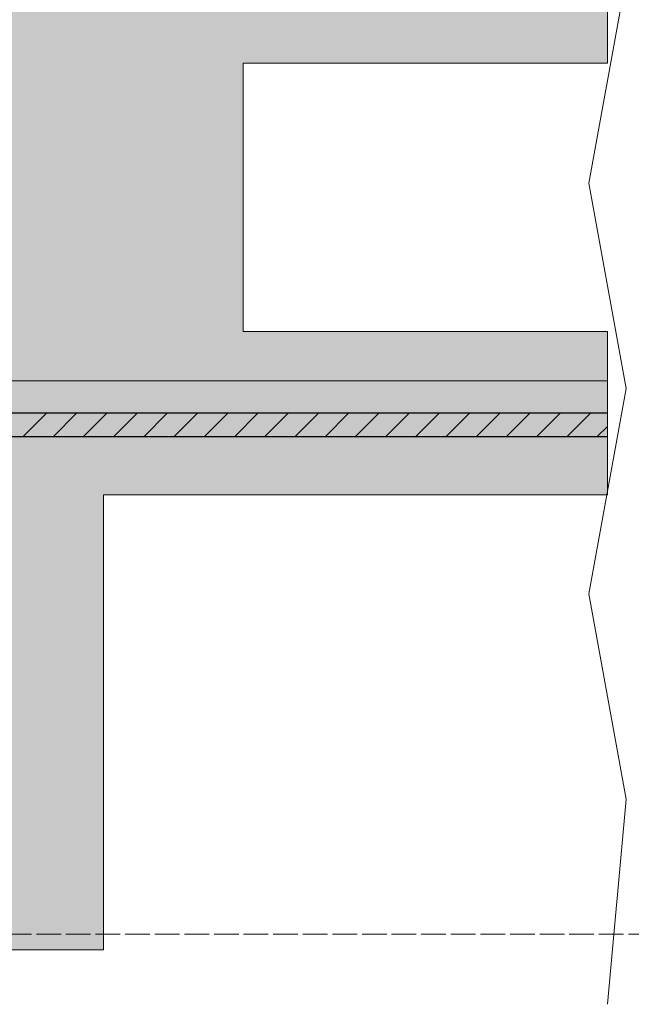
# Model space of a CAD drawing. Header units: millimetres. Extents: x 17 to 413, y 4 to 292.
# Tile 39 of 57: x 193 to 224, y 180 to 231. Entities that reach past the tile are written whole.
import ezdxf

# ---------------------------------------------------------------- set-up
doc = ezdxf.new("R2010")
doc.units = ezdxf.units.MM
doc.linetypes.add('DASHED', pattern=[1.524, 1.27, -0.254])
for name, color, linetype in [('FILL-LIGHT', 7, 'Continuous'), ('FILL-WHITE', 7, 'Continuous'), ('LINE-CORE', 7, 'Continuous'), ('LINE-INK', 7, 'Continuous'), ('LINE-STEEL-DASH', 7, 'DASHED'), ('LINE-STEEL_GREY', 7, 'Continuous')]:
    doc.layers.add(name, color=color, linetype=linetype)

msp = doc.modelspace()

# ---------------------------------------------------------------- hatches: boundary and pattern name
at = {"layer": 'FILL-LIGHT', "true_color": 0xcccccf}
h = msp.add_hatch(color=254, dxfattribs=at)
h.dxf.hatch_style = 1
h.paths.add_polyline_path([(222.926, 210.5), (222.926, 209.3), (193.475, 209.3), (189.5, 209.3), (189.5, 209.396), (189.5, 210.5)])
at = {"layer": 'FILL-WHITE', "true_color": 0xffffff}
h = msp.add_hatch(color=7, dxfattribs=at)
h.dxf.hatch_style = 1
h.paths.add_polyline_path([(191.227, 235.1), (222.926, 235.1), (222.926, 228.504), (204.182, 228.504), (204.182, 214.7), (222.926, 214.7), (222.926, 212.161), (191.227, 212.161)])
h = msp.add_hatch(color=7, dxfattribs=at)
h.dxf.hatch_style = 1
h.paths.add_polyline_path([(191.227, 235.1), (222.926, 235.1), (222.926, 228.504), (204.182, 228.504), (204.182, 214.7), (222.926, 214.7), (222.926, 212.161), (191.227, 212.161)])
h = msp.add_hatch(color=7, dxfattribs=at)
h.dxf.hatch_style = 1
h.paths.add_polyline_path([(191.227, 212.161), (222.926, 212.161), (222.926, 206.304), (196.982, 206.304), (196.982, 182.9), (191.227, 182.9), (191.227, 212.161)])
h = msp.add_hatch(color=7, dxfattribs=at)
h.dxf.hatch_style = 1
h.paths.add_polyline_path([(191.227, 212.161), (222.926, 212.161), (222.926, 210.51), (191.227, 210.51)])
h = msp.add_hatch(color=7, dxfattribs=at)
h.dxf.hatch_style = 1
h.paths.add_polyline_path([(191.227, 210.51), (222.926, 210.51), (222.926, 209.29), (191.227, 209.29)])
h = msp.add_hatch(color=7, dxfattribs=at)
h.dxf.hatch_style = 1
h.paths.add_polyline_path([(222.926, 209.29), (222.926, 206.304), (196.982, 206.304), (196.982, 182.9), (191.227, 182.9), (191.227, 209.29)])

# ---------------------------------------------------------------- linework, layer by layer
at = {"layer": 'LINE-CORE', "lineweight": 5}
for points in [[(191.227, 235.1), (191.227, 235.1), (222.926, 235.1), (222.926, 228.504), (204.182, 228.504), (204.182, 214.7), (222.926, 214.7), (222.926, 212.161), (191.227, 212.161), (191.227, 235.1)], [(191.227, 235.1), (222.926, 235.1), (222.926, 228.504), (204.182, 228.504), (204.182, 214.7), (222.926, 214.7), (222.926, 212.161), (191.227, 212.161)], [(191.227, 212.161), (222.926, 212.161), (222.926, 206.304), (196.982, 206.304), (196.982, 182.9), (196.982, 182.9), (196.982, 182.9), (196.982, 182.9), (191.227, 182.9), (191.227, 212.161), (191.227, 212.161)], [(191.227, 212.161), (222.926, 212.161), (222.926, 210.51), (191.227, 210.51)], [(191.227, 210.51), (222.926, 210.51), (222.926, 209.29), (191.227, 209.29), (191.227, 209.29)], [(222.926, 209.29), (222.926, 206.304), (196.982, 206.304), (196.982, 182.9), (191.227, 182.9), (191.227, 209.29)]]:
    msp.add_lwpolyline(points, close=True, dxfattribs=at)
at = {"layer": 'LINE-INK', "lineweight": 5}
for p, q in [((221.966, 222.327), (223.886, 232.884)), ((223.886, 211.771), (221.966, 222.327)), ((221.966, 201.214), (223.886, 211.771)), ((223.886, 190.657), (221.966, 201.214)), ((222.926, 180.1), (223.886, 190.657))]:
    msp.add_line(p, q, dxfattribs=at)
msp.add_lwpolyline([(222.926, 210.5), (222.926, 209.3), (193.475, 209.3), (189.5, 209.3), (189.5, 209.396), (189.5, 210.5)], close=True, dxfattribs=at)
at = {"layer": 'LINE-STEEL-DASH', "lineweight": 5}
msp.add_line((85.326, 183.7), (226.126, 183.7), dxfattribs=at)
at = {"layer": 'LINE-STEEL_GREY', "lineweight": 5}
for p, q in [((192.849, 209.3), (194.049, 210.5)), ((194.404, 209.3), (195.604, 210.5)), ((195.96, 209.3), (197.16, 210.5)), ((197.516, 209.3), (198.716, 210.5)), ((199.071, 209.3), (200.271, 210.5)), ((200.627, 209.3), (201.827, 210.5)), ((202.183, 209.3), (203.383, 210.5)), ((203.738, 209.3), (204.938, 210.5)), ((205.294, 209.3), (206.494, 210.5)), ((206.849, 209.3), (208.049, 210.5)), ((208.405, 209.3), (209.605, 210.5)), ((209.961, 209.3), (211.161, 210.5)), ((211.516, 209.3), (212.716, 210.5)), ((213.072, 209.3), (214.272, 210.5)), ((214.628, 209.3), (215.828, 210.5)), ((216.183, 209.3), (217.383, 210.5)), ((217.739, 209.3), (218.939, 210.5)), ((219.295, 209.3), (220.495, 210.5)), ((220.85, 209.3), (222.05, 210.5)), ((222.406, 209.3), (222.926, 209.82))]:
    msp.add_line(p, q, dxfattribs=at)

doc.saveas('drawing.dxf')
